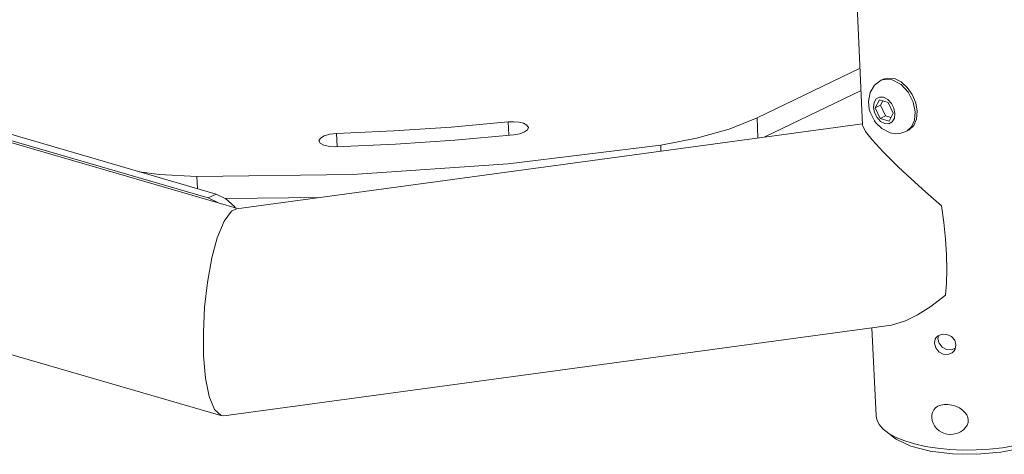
# Model space of a CAD drawing. Header units: millimetres. Extents: x 3925 to 5043, y -86 to 778.
# Tile 113 of 158: x 4840 to 4900, y 406 to 433. Entities that reach past the tile are written whole.
import ezdxf

# ---------------------------------------------------------------- set-up
doc = ezdxf.new("R2010")
doc.units = ezdxf.units.MM
doc.header["$LTSCALE"] = 46.255
doc.layers.add('140-154101-0DXF_CONTINUOUS_LINE', color=7, linetype='CONTINUOUS')

msp = doc.modelspace()

# ---------------------------------------------------------------- linework, layer by layer
at = {"layer": '140-154101-0DXF_CONTINUOUS_LINE', "color": 7, "linetype": 'Continuous', "lineweight": 0}
for p, q in [((4891.6417, 426.1115), (4888.4429, 495.6154)), ((4776.3057, 443.3576), (4853.1564, 421.0048)), ((4783.214, 441.8544), (4851.9074, 421.8742)), ((4851.4176, 421.6382), (4782.7242, 441.6184)), ((4770.4298, 432.0486), (4852.2035, 408.2639)), ((4885.152, 426.5696), (4891.4803, 429.6189)), ((4892.7786, 428.8677), (4892.9092, 428.9306)), ((4892.7786, 428.8677), (4892.9383, 428.9255)), ((4893.188, 429.0097), (4892.9093, 428.9304)), ((4892.9383, 428.9255), (4893.4639, 428.907)), ((4893.5945, 428.97), (4893.188, 429.0097)), ((4894.0019, 428.6161), (4893.4639, 428.907)), ((4891.544, 428.2338), (4885.637, 425.3875)), ((4892.6674, 427.6722), (4892.4211, 427.1745)), ((4892.7477, 427.3318), (4892.4211, 427.1745)), ((4892.6674, 427.6722), (4893.2131, 427.5135)), ((4892.7477, 427.3318), (4892.8848, 427.609)), ((4893.0471, 426.6754), (4892.7477, 427.3318)), ((4893.5124, 426.8571), (4893.2131, 427.5135)), ((4894.8599, 426.9349), (4894.7445, 427.5181)), ((4894.992, 426.9692), (4894.9038, 427.4891)), ((4892.0513, 427.0917), (4892.0518, 427.0896)), ((4892.4211, 427.1745), (4892.7205, 426.518)), ((4892.7205, 426.518), (4893.0471, 426.6754)), ((4893.3753, 426.5799), (4893.0471, 426.6754)), ((4893.2662, 426.3593), (4893.5124, 426.8571)), ((4894.8191, 426.4238), (4894.8599, 426.9349)), ((4894.9499, 426.4873), (4894.992, 426.9692)), ((4853.1469, 420.9722), (4891.6294, 426.2019)), ((4869.9014, 425.4968), (4869.8639, 426.3117)), ((4885.152, 426.5696), (4885.2091, 425.3294)), ((4892.3661, 426.3743), (4892.4526, 426.2563)), ((4892.8129, 425.9043), (4892.4526, 426.2563)), ((4892.4526, 426.2563), (4892.4556, 426.2525)), ((4893.2662, 426.3593), (4892.7205, 426.518)), ((4893.004, 426.2078), (4892.7466, 426.344)), ((4894.5073, 425.8209), (4894.7827, 426.0924)), ((4894.6388, 426.01), (4894.8191, 426.4238)), ((4894.7827, 426.0924), (4894.9499, 426.4873)), ((4859.3018, 425.6013), (4859.3391, 424.7918)), ((4891.8224, 425.7305), (4892.2363, 425.2021)), ((4893.331, 425.643), (4892.8129, 425.9043)), ((4894.2979, 425.7146), (4894.4285, 425.7775)), ((4894.4284, 425.7777), (4894.5073, 425.8209)), ((4879.2305, 424.8782), (4879.2471, 424.5192)), ((4850.7201, 422.9608), (4850.7547, 422.2095)), ((4851.4176, 421.6382), (4851.9074, 421.8742)), ((4851.4176, 421.6382), (4852.0088, 421.354)), ((4852.4833, 421.5974), (4858.2918, 421.6714)), ((4853.1013, 421.0208), (4853.0394, 421.1093)), ((4894.2795, 414.0855), (4893.4115, 413.8292)), ((4852.3679, 408.2514), (4893.4115, 413.8292)), ((4892.4634, 408.2577), (4892.2145, 413.6665)), ((4896.2988, 413.1842), (4896.2622, 412.9908)), ((4896.2622, 412.9908), (4896.3381, 412.7077)), ((4896.3381, 412.7077), (4896.5264, 412.4676)), ((4896.5264, 412.4676), (4896.7936, 412.3209)), ((4896.7936, 412.3209), (4897.0872, 412.3006)), ((4897.0872, 412.3006), (4897.3506, 412.4103)), ((4852.3679, 408.2514), (4852.2043, 408.2639)), ((4893.5379, 406.9379), (4893.0654, 407.3)), ((4893.5385, 406.9381), (4893.7077, 406.8185)), ((4893.6987, 406.9225), (4894.2287, 406.7056)), ((4893.7077, 406.8185), (4894.6082, 406.391)), ((4894.8354, 406.5201), (4894.2287, 406.7056))]:
    msp.add_line(p, q, dxfattribs=at)
for points in [[(4892.0518, 427.0896), (4892.0009, 427.5608), (4892.1058, 428.1199), (4892.3767, 428.5661), (4892.7786, 428.8677)], [(4894.3869, 428.4345), (4894.0083, 428.7711), (4893.5945, 428.97)], [(4894.7445, 427.5181), (4894.4377, 428.1378), (4894.0019, 428.6161)], [(4894.9038, 427.4891), (4894.6951, 427.9933), (4894.3869, 428.4345)], [(4892.7466, 426.344), (4892.5252, 426.5807), (4892.3708, 426.8815), (4892.3054, 427.205), (4892.3404, 427.4996), (4892.4699, 427.7204)], [(4892.4699, 427.7204), (4892.6767, 427.8353), (4892.9296, 427.8237)], [(4892.9296, 427.8237), (4893.187, 427.6875), (4893.4084, 427.4509), (4893.5627, 427.1501), (4893.6282, 426.8265), (4893.5932, 426.5319), (4893.4636, 426.3112), (4893.2569, 426.1963), (4893.004, 426.2078)], [(4892.0518, 427.0896), (4892.1043, 426.9034), (4892.3661, 426.3743)], [(4869.8639, 426.3117), (4866.3602, 425.9973), (4862.8355, 425.7602), (4859.3018, 425.6013)], [(4870.7945, 426.2305), (4870.5232, 426.297), (4870.202, 426.325), (4869.8639, 426.3117)], [(4871.0946, 425.9666), (4871.0087, 426.1162), (4870.7945, 426.2305)], [(4885.152, 426.5696), (4883.4343, 425.8742), (4881.4362, 425.3034), (4879.2305, 424.8782)], [(4891.642, 426.1115), (4891.6473, 426.0717), (4891.8224, 425.7305)], [(4859.3018, 425.6013), (4858.8923, 425.5563), (4858.5467, 425.4569), (4858.3134, 425.3187), (4858.2254, 425.1462)], [(4859.2715, 424.7887), (4862.9286, 424.9531), (4866.5765, 425.1985), (4870.2026, 425.5238)], [(4870.2026, 425.5238), (4870.566, 425.5877), (4870.8574, 425.6944), (4871.0409, 425.8298), (4871.0946, 425.9666)], [(4894.2979, 425.7146), (4893.9966, 425.6128), (4893.6704, 425.5868), (4893.331, 425.643)], [(4894.2979, 425.7146), (4894.3699, 425.7538), (4894.6388, 426.01)], [(4879.2305, 424.8782), (4869.8588, 423.7262), (4860.2904, 423.0827), (4850.7201, 422.9608)], [(4858.2254, 425.1462), (4858.2985, 425.008), (4858.5208, 424.884), (4858.8623, 424.8064), (4859.2715, 424.7887)], [(4892.2363, 425.2021), (4892.9044, 424.4744), (4893.8444, 423.5403)], [(4850.7201, 422.9608), (4848.4092, 423.0823), (4847.191, 423.246)], [(4893.8444, 423.5403), (4894.6218, 422.8091), (4895.5083, 422.0055), (4896.4882, 421.1465)], [(4853.0394, 421.1093), (4852.4985, 421.5901), (4851.9074, 421.8742)], [(4851.1356, 411.9295), (4851.1194, 413.4006), (4851.1982, 414.9194), (4851.37, 416.4509), (4851.642, 417.9492), (4851.9781, 419.1942), (4852.3905, 420.2033), (4852.8437, 420.822), (4853.1469, 420.9722)], [(4896.7979, 418.1349), (4896.7336, 419.1133), (4896.6294, 420.1264), (4896.4882, 421.1465)], [(4896.7405, 415.6643), (4896.8015, 416.3867), (4896.8208, 417.2178), (4896.7979, 418.1349)], [(4896.7405, 415.6643), (4895.8318, 414.9762), (4895.0065, 414.4501), (4894.2795, 414.0855)], [(4896.0565, 412.7052), (4896.1069, 412.9725), (4896.1561, 413.0567)], [(4896.1561, 413.0567), (4896.2755, 413.1751), (4896.5307, 413.2748), (4896.8249, 413.2551), (4897.0997, 413.1192), (4897.2983, 412.8911), (4897.3783, 412.614)], [(4896.8837, 412.017), (4896.5894, 412.0371), (4896.3224, 412.1825), (4896.1327, 412.4225), (4896.0565, 412.7052)], [(4897.2719, 412.2531), (4897.146, 412.1261), (4896.8837, 412.017)], [(4897.3783, 412.614), (4897.3237, 412.3406), (4897.2719, 412.2531)], [(4852.2043, 408.2639), (4851.8018, 408.6288), (4851.4758, 409.4392), (4851.2535, 410.5715), (4851.1356, 411.9295)], [(4895.89, 408.1416), (4895.8986, 408.3055), (4895.9399, 408.4632), (4896.0154, 408.6083), (4896.1261, 408.7352), (4896.271, 408.8375), (4896.3562, 408.8781)], [(4896.3562, 408.8781), (4896.4489, 408.9105), (4896.6552, 408.9495), (4896.8841, 408.9513), (4897.126, 408.9143), (4897.366, 408.84), (4897.5888, 408.7334), (4897.7799, 408.6028), (4897.9303, 408.4576), (4898.038, 408.3044), (4898.104, 408.1474), (4898.1298, 407.993)], [(4892.4634, 408.2577), (4892.5045, 408.0247), (4892.6518, 407.7237), (4892.9037, 407.4357), (4893.0654, 407.3)], [(4897.526, 407.1964), (4897.4406, 407.165), (4897.2044, 407.112), (4896.9644, 407.1049), (4896.7326, 407.1431), (4896.5213, 407.2216), (4896.335, 407.3347), (4896.1801, 407.4735), (4896.0572, 407.6315), (4895.9686, 407.799), (4895.9132, 407.9703), (4895.8901, 408.1381)], [(4898.1298, 407.993), (4898.1182, 407.8381), (4898.0668, 407.6808), (4897.9731, 407.5273), (4897.8356, 407.3835), (4897.6549, 407.2585), (4897.526, 407.1964)], [(4893.0654, 407.3), (4893.2541, 407.1676), (4893.6987, 406.9225)], [(4894.6082, 406.391), (4895.7881, 406.0812), (4897.1684, 405.9086), (4898.6498, 405.8846), (4900.1273, 406.0086), (4901.5164, 406.2731), (4902.7155, 406.6593), (4903.6451, 407.1412), (4904.0008, 407.4196)], [(4903.6093, 407.2595), (4903.0624, 407.006), (4902.4416, 406.779), (4901.7561, 406.582), (4901.0192, 406.4188), (4900.2414, 406.2917), (4899.4372, 406.2033), (4898.6218, 406.1551), (4897.8063, 406.1477), (4897.0081, 406.1814), (4896.2362, 406.2558), (4895.5091, 406.3692), (4894.8354, 406.5201)]]:
    msp.add_lwpolyline(points, dxfattribs=at)

doc.saveas('drawing.dxf')
